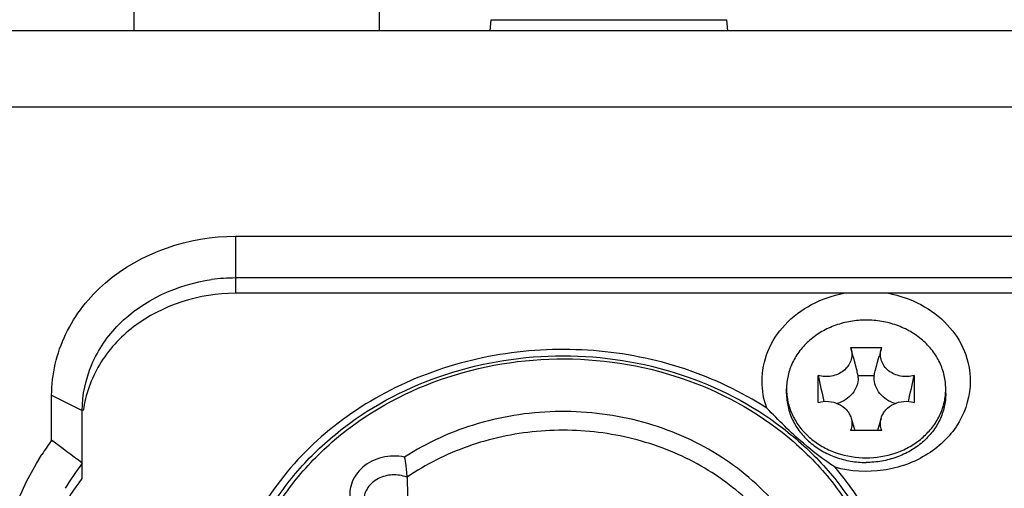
# Model space of a CAD drawing. Header units: millimetres. Extents: x 0 to 420, y 0 to 297.
# Tile 108 of 114: x 355.2 to 361.63, y 195.45 to 198.51. Entities that reach past the tile are written whole.
import ezdxf

# ---------------------------------------------------------------- set-up
doc = ezdxf.new("R2010")
doc.units = ezdxf.units.MM
doc.header["$LTSCALE"] = 23.1
doc.layers.get('0').update_dxf_attribs({"linetype": 'CONTINUOUS'})

msp = doc.modelspace()

# ---------------------------------------------------------------- linework, layer by layer
at = {"color": 7, "linetype": 'CONTINUOUS'}
for p, q in [((355.9501, 198.4384), (355.9501, 202.0969)), ((357.5501, 202.0969), (357.5501, 198.4384)), ((358.2737, 198.4384), (358.28, 198.5103)), ((358.28, 198.5103), (359.8202, 198.5103)), ((359.8265, 198.4384), (359.8202, 198.5103)), ((369.2217, 198.4384), (354.8785, 198.4384)), ((369.2157, 197.9384), (354.8846, 197.9384)), ((356.6101, 197.0958), (356.6101, 196.7226)), ((356.6101, 197.0958), (367.4901, 197.0958)), ((367.4901, 196.8226), (356.6101, 196.8226)), ((367.4901, 196.7226), (356.6101, 196.7226)), ((360.6279, 196.3691), (360.6317, 196.3579)), ((360.6279, 196.3691), (360.8323, 196.3691)), ((360.6439, 196.3157), (360.6317, 196.3579)), ((360.8285, 196.3579), (360.8163, 196.3156)), ((360.8285, 196.3579), (360.8323, 196.3691)), ((360.4167, 196.0091), (360.4167, 196.1861)), ((360.7817, 196.1825), (360.6786, 196.1825)), ((361.0435, 196.1861), (361.0435, 196.0091)), ((360.2101, 196.0676), (360.2101, 196.0976)), ((361.2501, 196.0676), (361.2501, 196.0976)), ((355.4101, 195.7629), (355.4101, 196.0566)), ((355.4101, 196.0566), (355.6101, 195.9566)), ((355.6101, 195.5124), (355.6101, 195.9566)), ((360.6317, 195.9076), (360.6553, 195.8262)), ((360.8285, 195.9076), (360.805, 195.8262)), ((360.8323, 195.8262), (360.6279, 195.8262))]:
    msp.add_line(p, q, dxfattribs=at)
for centre, radius, start, end in [((356.6104, 195.6708), 1.1518, 90.01477, 97.81696), ((375.563, 199.3795), 15.4792, 191.9054, 192.55035), ((360.5223, 196.1728), 0.1566, 359.27509, 3.56123), ((360.9379, 196.1728), 0.1566, 176.43877, 180.72491), ((345.8973, 199.3795), 15.4792, 347.44965, 348.0946), ((360.6005, 196.0977), 0.3904, 180.00256, 184.40287), ((360.8597, 196.0977), 0.3904, 355.59713, 359.99744), ((360.6014, 196.0977), 0.3913, 184.40194, 184.72111), ((360.8589, 196.0977), 0.3913, 355.27889, 355.59806), ((357.1105, 194.5452), 2.0914, 144.39153, 147.49096), ((335.081, 168.5345), 33.9802, 52.83231, 53.25433), ((357.1507, 194.4473), 1.9316, 142.89998, 148.78456), ((357.65, 195.3181), 0.2179, 67.95262, 71.79013)]:
    msp.add_arc(centre, radius, start, end, dxfattribs=at)
for points, knots in [([(355.4101, 196.0566), (355.4101, 196.1926), (355.4767, 196.4742), (355.8426, 196.9396), (356.3096, 197.0958), (356.6101, 197.0958)], [0, 0, 0, 0, 0.235157, 0.480528, 1, 1, 1, 1]), ([(355.6101, 195.9566), (355.6101, 196.0586), (355.6545, 196.2686), (355.9036, 196.6312), (356.232, 196.7815), (356.4538, 196.8119)], [0, 0, 0, 0, 0.236415, 0.481393, 1, 1, 1, 1]), ([(356.6101, 196.7226), (356.3766, 196.7226), (356.0164, 196.6107), (355.707, 196.272), (355.6308, 196.0611), (355.6168, 195.956)], [0, 0, 0, 0, 0.518469, 0.764569, 1, 1, 1, 1]), ([(360.0501, 196.1476), (360.0501, 196.2141), (360.0775, 196.3507), (360.1938, 196.5278), (360.3692, 196.66), (360.5109, 196.7089), (360.5846, 196.7229)], [0, 0, 0, 0, 0.235469, 0.478877, 0.734213, 1, 1, 1, 1]), ([(360.8756, 196.7229), (360.9494, 196.7089), (361.091, 196.66), (361.2665, 196.5278), (361.3827, 196.3507), (361.4101, 196.2141), (361.4101, 196.1476)], [0, 0, 0, 0, 0.265787, 0.521123, 0.764531, 1, 1, 1, 1]), ([(360.7301, 196.548), (360.6962, 196.548), (360.6285, 196.5422), (360.5307, 196.5167), (360.4404, 196.4751), (360.3611, 196.419), (360.2957, 196.3505), (360.247, 196.272), (360.2169, 196.1866), (360.2101, 196.1271), (360.2101, 196.0976)], [0, 0, 0, 0, 0.133645, 0.266026, 0.396059, 0.522952, 0.646356, 0.766446, 0.883939, 1, 1, 1, 1]), ([(361.2501, 196.0976), (361.2501, 196.1271), (361.2433, 196.1866), (361.2132, 196.272), (361.1645, 196.3505), (361.0992, 196.419), (361.0198, 196.4751), (360.9295, 196.5167), (360.8318, 196.5422), (360.7641, 196.548), (360.7301, 196.548)], [0, 0, 0, 0, 0.116061, 0.233554, 0.353644, 0.477048, 0.603941, 0.733974, 0.866355, 1, 1, 1, 1]), ([(360.0812, 195.9715), (359.9151, 196.0794), (359.5481, 196.2532), (358.9493, 196.3722), (358.3356, 196.3465), (357.7523, 196.1776), (357.242, 195.8771), (356.8434, 195.4651), (356.5888, 194.9716), (356.5301, 194.6102), (356.5301, 194.4329)], [0, 0, 0, 0, 0.127836, 0.258731, 0.390432, 0.520477, 0.646822, 0.768405, 0.885545, 1, 1, 1, 1]), ([(360.6317, 196.3579), (360.6353, 196.3456), (360.6387, 196.3195), (360.6315, 196.2806), (360.6127, 196.2449), (360.5838, 196.215), (360.547, 196.1929), (360.5049, 196.1799), (360.4604, 196.1771), (360.4309, 196.182), (360.4167, 196.1861)], [0, 0, 0, 0, 0.115903, 0.232007, 0.350864, 0.474099, 0.602016, 0.733643, 0.867074, 1, 1, 1, 1]), ([(361.0435, 196.1861), (361.0294, 196.182), (360.9999, 196.1771), (360.9554, 196.1799), (360.9133, 196.1929), (360.8764, 196.215), (360.8475, 196.2449), (360.8287, 196.2806), (360.8215, 196.3195), (360.825, 196.3456), (360.8285, 196.3579)], [0, 0, 0, 0, 0.132926, 0.266357, 0.397984, 0.525901, 0.649136, 0.767993, 0.884097, 1, 1, 1, 1]), ([(356.6006, 194.6647), (356.6168, 194.7779), (356.6735, 195.0033), (356.8263, 195.3197), (357.0419, 195.6064), (357.4062, 195.9397), (357.9791, 196.2346), (358.7501, 196.3544), (359.5212, 196.2346), (360.094, 195.9396), (360.4583, 195.6064), (360.674, 195.3197), (360.8268, 195.0033), (360.8835, 194.7779), (360.8996, 194.6647)], [0, 0, 0, 0, 0.058312, 0.117543, 0.178087, 0.240145, 0.368159, 0.5, 0.631842, 0.759855, 0.821914, 0.882457, 0.941688, 1, 1, 1, 1]), ([(356.6242, 194.472), (356.6256, 194.5922), (356.6562, 194.8345), (356.7826, 195.1813), (356.9844, 195.4995), (357.3464, 195.8733), (357.9432, 196.207), (358.7612, 196.3402), (359.5777, 196.1997), (360.1707, 195.8606), (360.5283, 195.4836), (360.7263, 195.1635), (360.8485, 194.8156), (360.8761, 194.573), (360.8761, 194.4529)], [0, 0, 0, 0, 0.058158, 0.117059, 0.177282, 0.239169, 0.367436, 0.500241, 0.632979, 0.76108, 0.822874, 0.883016, 0.941862, 1, 1, 1, 1]), ([(360.6786, 196.1825), (360.6759, 196.1937), (360.6651, 196.2382), (360.6534, 196.2826), (360.6439, 196.3157)], [0, 0, 0, 0, 0.249391, 1, 1, 1, 1]), ([(360.7817, 196.1825), (360.7843, 196.1937), (360.7951, 196.2382), (360.8068, 196.2825), (360.8163, 196.3156)], [0, 0, 0, 0, 0.249391, 1, 1, 1, 1]), ([(360.6789, 196.1708), (360.6786, 196.1526), (360.6715, 196.1152), (360.6422, 196.0655), (360.5974, 196.026), (360.5606, 196.0089), (360.5411, 196.0028)], [0, 0, 0, 0, 0.237103, 0.480962, 0.735332, 1, 1, 1, 1]), ([(360.9192, 196.0028), (360.8997, 196.0089), (360.8628, 196.026), (360.8181, 196.0655), (360.7888, 196.1152), (360.7816, 196.1526), (360.7814, 196.1708)], [0, 0, 0, 0, 0.264668, 0.519038, 0.762897, 1, 1, 1, 1]), ([(361.4101, 196.1476), (361.4101, 196.0557), (361.3554, 195.8633), (361.1391, 195.6507), (360.8431, 195.5453), (360.6283, 195.5581), (360.5268, 195.5857)], [0, 0, 0, 0, 0.231248, 0.475893, 0.735504, 1, 1, 1, 1]), ([(360.2101, 196.0676), (360.2101, 196.0382), (360.2169, 195.9786), (360.247, 195.8933), (360.2957, 195.8148), (360.3611, 195.7463), (360.4404, 195.6902), (360.5307, 195.6486), (360.6285, 195.623), (360.6962, 195.6173), (360.7301, 195.6173)], [0, 0, 0, 0, 0.116061, 0.233554, 0.353645, 0.477048, 0.603941, 0.733974, 0.866355, 1, 1, 1, 1]), ([(360.2114, 196.0655), (360.2138, 196.0374), (360.2247, 195.981), (360.2588, 195.9013), (360.3094, 195.8285), (360.3746, 195.7653), (360.4523, 195.7139), (360.5689, 195.663), (360.6658, 195.6473), (360.7301, 195.6473)], [0, 0, 0, 0, 0.116096, 0.233946, 0.354506, 0.478307, 0.605405, 0.735415, 1, 1, 1, 1]), ([(361.2501, 196.0676), (361.2501, 196.0382), (361.2433, 195.9786), (361.2132, 195.8933), (361.1645, 195.8148), (361.0992, 195.7463), (361.0198, 195.6902), (360.9295, 195.6486), (360.8318, 195.623), (360.7641, 195.6173), (360.7301, 195.6173)], [0, 0, 0, 0, 0.116061, 0.233554, 0.353645, 0.477048, 0.603941, 0.733974, 0.866355, 1, 1, 1, 1]), ([(360.7301, 195.6473), (360.7944, 195.6473), (360.8914, 195.663), (361.008, 195.7139), (361.0856, 195.7653), (361.1508, 195.8285), (361.2015, 195.9013), (361.2356, 195.981), (361.2465, 196.0374), (361.2488, 196.0655)], [0, 0, 0, 0, 0.264585, 0.394595, 0.521693, 0.645494, 0.766054, 0.883904, 1, 1, 1, 1]), ([(360.5268, 195.5857), (360.4549, 195.6338), (360.2971, 195.7526), (360.1587, 195.893), (360.0812, 195.9715)], [0, 0, 0, 0, 0.43966, 1, 1, 1, 1]), ([(360.4167, 196.0091), (360.4385, 196.0155), (360.4847, 196.0203), (360.5507, 196.0034), (360.5961, 195.9706), (360.6208, 195.9363), (360.6289, 195.9173), (360.6317, 195.9076)], [0, 0, 0, 0, 0.260458, 0.518653, 0.76548, 0.884216, 1, 1, 1, 1]), ([(360.8285, 195.9076), (360.8313, 195.9173), (360.8394, 195.9363), (360.8641, 195.9706), (360.9096, 196.0034), (360.9756, 196.0203), (361.0217, 196.0155), (361.0435, 196.0091)], [0, 0, 0, 0, 0.115784, 0.23452, 0.481347, 0.739542, 1, 1, 1, 1]), ([(360.3938, 193.9882), (360.4218, 194.0626), (360.4647, 194.2161), (360.4864, 194.4536), (360.4644, 194.6912), (360.3774, 195.0016), (360.1607, 195.362), (359.8341, 195.6374), (359.5255, 195.7982), (359.2721, 195.8869), (359.0058, 195.9401), (358.6434, 195.9618), (358.1942, 195.897), (357.8632, 195.7482), (357.7151, 195.6523)], [0, 0, 0, 0, 0.058258, 0.116048, 0.17384, 0.232102, 0.351142, 0.475558, 0.539954, 0.605429, 0.671667, 0.738289, 0.870734, 1, 1, 1, 1]), ([(360.6317, 195.9076), (360.6355, 195.8944), (360.6389, 195.8665), (360.6329, 195.8391), (360.6279, 195.8262)], [0, 0, 0, 0, 0.499043, 1, 1, 1, 1]), ([(360.8323, 195.8262), (360.8273, 195.8391), (360.8213, 195.8665), (360.8247, 195.8944), (360.8285, 195.9076)], [0, 0, 0, 0, 0.500957, 1, 1, 1, 1]), ([(360.3888, 194.3809), (360.3918, 194.5144), (360.3528, 194.7876), (360.1652, 195.1618), (359.8661, 195.4737), (359.481, 195.6999), (359.0402, 195.8245), (358.5773, 195.8388), (358.1278, 195.7419), (357.8545, 195.6049), (357.7318, 195.5206)], [0, 0, 0, 0, 0.114453, 0.231534, 0.353118, 0.479569, 0.609776, 0.741587, 0.872433, 1, 1, 1, 1]), ([(355.3468, 193.5967), (355.1531, 193.9006), (354.9237, 194.6329), (355.1531, 195.3652), (355.3468, 195.6692)], [0, 0, 0, 0, 0.5, 1, 1, 1, 1]), ([(357.7151, 195.6523), (357.6673, 195.6623), (357.5676, 195.6611), (357.4568, 195.6065), (357.3947, 195.5375), (357.365, 195.4776), (357.3539, 195.413), (357.3594, 195.3699), (357.3651, 195.3493)], [0, 0, 0, 0, 0.266399, 0.524165, 0.647501, 0.766742, 0.883455, 1, 1, 1, 1]), ([(357.7276, 195.579), (357.7269, 195.5853), (357.7237, 195.6099), (357.7194, 195.6344), (357.7151, 195.6523)], [0, 0, 0, 0, 0.257159, 1, 1, 1, 1]), ([(357.7318, 195.5206), (357.7318, 195.5243), (357.7311, 195.5438), (357.7294, 195.5632), (357.7276, 195.579)], [0, 0, 0, 0, 0.187532, 1, 1, 1, 1]), ([(360.9701, 194.4329), (360.9701, 194.6389), (360.8902, 195.0608), (360.6657, 195.4251), (360.5268, 195.5857)], [0, 0, 0, 0, 0.492408, 1, 1, 1, 1]), ([(357.7181, 195.5251), (357.6878, 195.5351), (357.6227, 195.5419), (357.5317, 195.5128), (357.4643, 195.4496), (357.447, 195.3911), (357.447, 195.3632)], [0, 0, 0, 0, 0.263798, 0.52389, 0.768965, 1, 1, 1, 1]), ([(357.7318, 195.5201), (357.7365, 195.3105), (357.7451, 194.8911), (357.754, 194.4716), (357.7581, 194.2617)], [0, 0, 0, 0, 0.499655, 1, 1, 1, 1])]:
    msp.add_open_spline(points, degree=3, knots=knots, dxfattribs=at)
for points in [[(360.0812, 195.9715), (360.061, 196.0276), (360.0501, 196.088), (360.0501, 196.1476)], [(355.3469, 195.0342), (355.41, 195.2048), (355.5004, 195.3672), (355.6101, 195.5124)]]:
    msp.add_open_spline(points, degree=3, dxfattribs=at)

doc.saveas('drawing.dxf')
